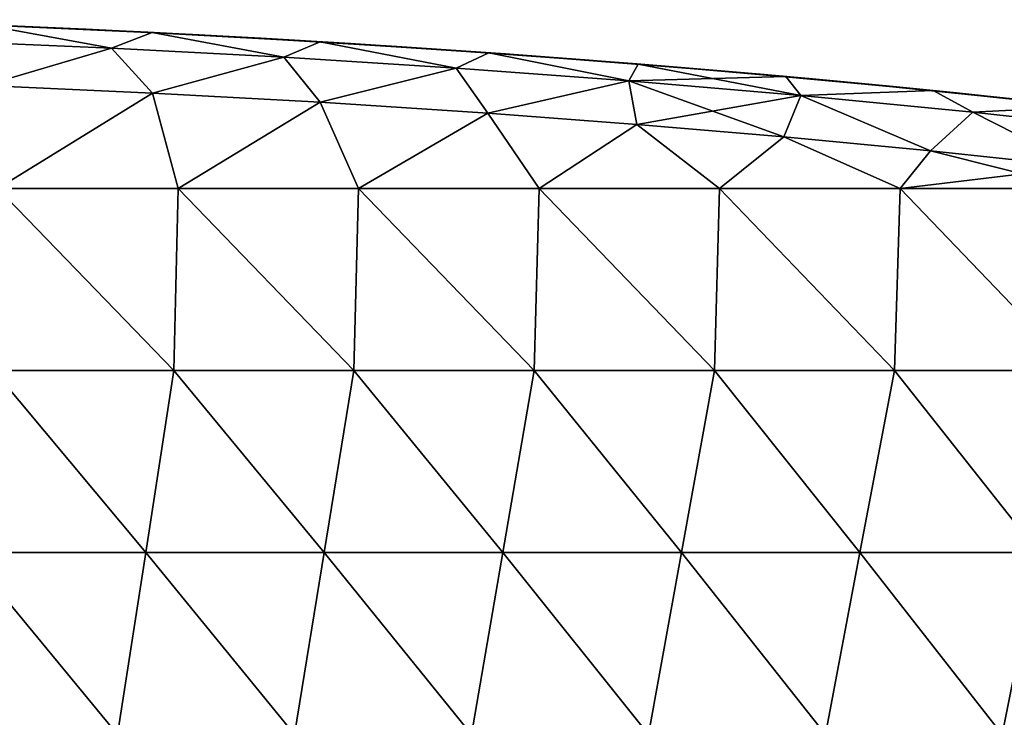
# Model space of a CAD drawing. Header units: millimetres. Extents: x -71 to 126, y -35 to 75.
# Tile 158 of 178: x 79 to 95, y 4 to 16. Entities that reach past the tile are written whole.
import ezdxf

# ---------------------------------------------------------------- set-up
doc = ezdxf.new("R2010")
doc.units = ezdxf.units.MM
doc.header["$LTSCALE"] = 52.536866
for name, color, linetype in [('10', 7, 'CONTINUOUS'), ('24', 7, 'CONTINUOUS'), ('414', 7, 'CONTINUOUS'), ('428', 7, 'CONTINUOUS'), ('7', 7, 'CONTINUOUS')]:
    doc.layers.add(name, color=color, linetype=linetype)

msp = doc.modelspace()

# ---------------------------------------------------------------- linework, layer by layer
at = {"layer": '10', "linetype": 'Continuous'}
for points in [[(75.977, 15.916, 3.453), (78.163, 15.833, 6.456), (78.875, 15.803, 3.453), (75.977, 15.916, 3.453)], [(75.977, 15.916, 3.453), (78.875, 15.803, 3.453), (76.608, 15.893, 0.45), (75.977, 15.916, 3.453)], [(76.167, 15.909, -2.553), (76.608, 15.893, 0.45), (79.066, 15.794, -2.553), (76.167, 15.909, -2.553)], [(76.167, 15.909, -2.553), (79.066, 15.794, -2.553), (78.427, 15.822, -5.556), (76.167, 15.909, -2.553)], [(79.264, 15.785, 9.459), (76.378, 15.901, 9.459), (77.971, 15.841, 12.462), (79.264, 15.785, 9.459)], [(76.378, 15.901, 9.459), (79.264, 15.785, 9.459), (78.163, 15.833, 6.456), (76.378, 15.901, 9.459)], [(76.608, 15.893, 0.45), (78.875, 15.803, 3.453), (79.514, 15.774, 0.45), (76.608, 15.893, 0.45)], [(76.608, 15.893, 0.45), (79.514, 15.774, 0.45), (79.066, 15.794, -2.553), (76.608, 15.893, 0.45)], [(77.009, 15.878, -8.559), (78.427, 15.822, -5.556), (79.896, 15.757, -8.559), (77.009, 15.878, -8.559)], [(77.009, 15.878, -8.559), (79.896, 15.757, -8.559), (78.263, 15.829, -11.562), (77.009, 15.878, -8.559)], [(80.423, 15.731, 15.465), (77.971, 15.841, 12.462), (77.561, 15.857, 15.465), (80.423, 15.731, 15.465)], [(80.423, 15.731, 15.465), (77.561, 15.857, 15.465), (78.213, 15.831, 16.714), (80.423, 15.731, 15.465)], [(80.915, 15.707, 12.462), (79.264, 15.785, 9.459), (77.971, 15.841, 12.462), (80.915, 15.707, 12.462)], [(80.915, 15.707, 12.462), (77.971, 15.841, 12.462), (80.423, 15.731, 15.465), (80.915, 15.707, 12.462)], [(78.263, 15.829, -11.562), (81.087, 15.698, -14.565), (78.115, 15.835, -14.565), (78.263, 15.829, -11.562)], [(81.087, 15.698, -14.565), (78.213, 15.831, -16.714), (78.115, 15.835, -14.565), (81.087, 15.698, -14.565)], [(78.163, 15.833, 6.456), (79.264, 15.785, 9.459), (81.052, 15.7, 6.456), (78.163, 15.833, 6.456)], [(78.163, 15.833, 6.456), (81.052, 15.7, 6.456), (78.875, 15.803, 3.453), (78.163, 15.833, 6.456)], [(80.989, 15.703, -16.557), (78.213, 15.831, -16.714), (81.087, 15.698, -14.565), (80.989, 15.703, -16.557)], [(80.989, 15.703, 16.557), (80.423, 15.731, 15.465), (78.213, 15.831, 16.714), (80.989, 15.703, 16.557)], [(78.263, 15.829, -11.562), (79.896, 15.757, -8.559), (81.265, 15.689, -11.562), (78.263, 15.829, -11.562)], [(78.263, 15.829, -11.562), (81.265, 15.689, -11.562), (81.087, 15.698, -14.565), (78.263, 15.829, -11.562)], [(78.427, 15.822, -5.556), (79.066, 15.794, -2.553), (81.314, 15.687, -5.556), (78.427, 15.822, -5.556)], [(78.427, 15.822, -5.556), (81.314, 15.687, -5.556), (79.896, 15.757, -8.559), (78.427, 15.822, -5.556)], [(78.875, 15.803, 3.453), (81.052, 15.7, 6.456), (81.767, 15.663, 3.453), (78.875, 15.803, 3.453)], [(78.875, 15.803, 3.453), (81.767, 15.663, 3.453), (79.514, 15.774, 0.45), (78.875, 15.803, 3.453)], [(79.066, 15.794, -2.553), (79.514, 15.774, 0.45), (81.961, 15.653, -2.553), (79.066, 15.794, -2.553)], [(79.066, 15.794, -2.553), (81.961, 15.653, -2.553), (81.314, 15.687, -5.556), (79.066, 15.794, -2.553)], [(82.146, 15.643, 9.459), (79.264, 15.785, 9.459), (80.915, 15.707, 12.462), (82.146, 15.643, 9.459)], [(79.264, 15.785, 9.459), (82.146, 15.643, 9.459), (81.052, 15.7, 6.456), (79.264, 15.785, 9.459)], [(79.514, 15.774, 0.45), (81.767, 15.663, 3.453), (82.414, 15.628, 0.45), (79.514, 15.774, 0.45)], [(79.514, 15.774, 0.45), (82.414, 15.628, 0.45), (81.961, 15.653, -2.553), (79.514, 15.774, 0.45)], [(79.896, 15.757, -8.559), (81.314, 15.687, -5.556), (82.779, 15.608, -8.559), (79.896, 15.757, -8.559)], [(79.896, 15.757, -8.559), (82.779, 15.608, -8.559), (81.265, 15.689, -11.562), (79.896, 15.757, -8.559)], [(83.281, 15.579, 15.465), (80.915, 15.707, 12.462), (80.423, 15.731, 15.465), (83.281, 15.579, 15.465)], [(83.281, 15.579, 15.465), (80.423, 15.731, 15.465), (80.989, 15.703, 16.557), (83.281, 15.579, 15.465)], [(83.854, 15.545, 12.462), (82.146, 15.643, 9.459), (80.915, 15.707, 12.462), (83.854, 15.545, 12.462)], [(83.854, 15.545, 12.462), (80.915, 15.707, 12.462), (83.281, 15.579, 15.465), (83.854, 15.545, 12.462)], [(83.761, 15.55, -16.4), (80.989, 15.703, -16.557), (81.087, 15.698, -14.565), (83.761, 15.55, -16.4)], [(83.761, 15.55, 16.4), (83.281, 15.579, 15.465), (80.989, 15.703, 16.557), (83.761, 15.55, 16.4)], [(81.052, 15.7, 6.456), (82.146, 15.643, 9.459), (83.937, 15.54, 6.456), (81.052, 15.7, 6.456)], [(81.052, 15.7, 6.456), (83.937, 15.54, 6.456), (81.767, 15.663, 3.453), (81.052, 15.7, 6.456)], [(81.265, 15.689, -11.562), (84.054, 15.533, -14.565), (81.087, 15.698, -14.565), (81.265, 15.689, -11.562)], [(84.054, 15.533, -14.565), (83.761, 15.55, -16.4), (81.087, 15.698, -14.565), (84.054, 15.533, -14.565)], [(81.265, 15.689, -11.562), (82.779, 15.608, -8.559), (84.261, 15.52, -11.562), (81.265, 15.689, -11.562)], [(81.265, 15.689, -11.562), (84.261, 15.52, -11.562), (84.054, 15.533, -14.565), (81.265, 15.689, -11.562)], [(81.314, 15.687, -5.556), (81.961, 15.653, -2.553), (84.196, 15.524, -5.556), (81.314, 15.687, -5.556)], [(81.314, 15.687, -5.556), (84.196, 15.524, -5.556), (82.779, 15.608, -8.559), (81.314, 15.687, -5.556)], [(81.767, 15.663, 3.453), (83.937, 15.54, 6.456), (84.655, 15.495, 3.453), (81.767, 15.663, 3.453)], [(81.767, 15.663, 3.453), (84.655, 15.495, 3.453), (82.414, 15.628, 0.45), (81.767, 15.663, 3.453)], [(81.961, 15.653, -2.553), (82.414, 15.628, 0.45), (84.851, 15.483, -2.553), (81.961, 15.653, -2.553)], [(81.961, 15.653, -2.553), (84.851, 15.483, -2.553), (84.196, 15.524, -5.556), (81.961, 15.653, -2.553)], [(85.023, 15.472, 9.459), (82.146, 15.643, 9.459), (83.854, 15.545, 12.462), (85.023, 15.472, 9.459)], [(82.146, 15.643, 9.459), (85.023, 15.472, 9.459), (83.937, 15.54, 6.456), (82.146, 15.643, 9.459)], [(82.414, 15.628, 0.45), (84.655, 15.495, 3.453), (85.31, 15.453, 0.45), (82.414, 15.628, 0.45)], [(82.414, 15.628, 0.45), (85.31, 15.453, 0.45), (84.851, 15.483, -2.553), (82.414, 15.628, 0.45)], [(82.779, 15.608, -8.559), (84.196, 15.524, -5.556), (85.657, 15.43, -8.559), (82.779, 15.608, -8.559)], [(82.779, 15.608, -8.559), (85.657, 15.43, -8.559), (84.261, 15.52, -11.562), (82.779, 15.608, -8.559)], [(86.133, 15.398, 15.465), (83.854, 15.545, 12.462), (83.281, 15.579, 15.465), (86.133, 15.398, 15.465)], [(86.133, 15.398, 15.465), (83.281, 15.579, 15.465), (83.761, 15.55, 16.4), (86.133, 15.398, 15.465)], [(86.54, 15.369, -16.243), (83.761, 15.55, -16.4), (84.054, 15.533, -14.565), (86.54, 15.369, -16.243)], [(86.54, 15.369, 16.243), (86.133, 15.398, 15.465), (83.761, 15.55, 16.4), (86.54, 15.369, 16.243)], [(86.787, 15.352, 12.462), (85.023, 15.472, 9.459), (83.854, 15.545, 12.462), (86.787, 15.352, 12.462)], [(86.787, 15.352, 12.462), (83.854, 15.545, 12.462), (86.133, 15.398, 15.465), (86.787, 15.352, 12.462)], [(83.937, 15.54, 6.456), (85.023, 15.472, 9.459), (86.816, 15.35, 6.456), (83.937, 15.54, 6.456)], [(83.937, 15.54, 6.456), (86.816, 15.35, 6.456), (84.655, 15.495, 3.453), (83.937, 15.54, 6.456)], [(84.261, 15.52, -11.562), (87.015, 15.335, -14.565), (84.054, 15.533, -14.565), (84.261, 15.52, -11.562)], [(87.015, 15.335, -14.565), (86.54, 15.369, -16.243), (84.054, 15.533, -14.565), (87.015, 15.335, -14.565)], [(84.196, 15.524, -5.556), (84.851, 15.483, -2.553), (87.073, 15.331, -5.556), (84.196, 15.524, -5.556)], [(84.196, 15.524, -5.556), (87.073, 15.331, -5.556), (85.657, 15.43, -8.559), (84.196, 15.524, -5.556)], [(84.261, 15.52, -11.562), (85.657, 15.43, -8.559), (87.252, 15.318, -11.562), (84.261, 15.52, -11.562)], [(84.261, 15.52, -11.562), (87.252, 15.318, -11.562), (87.015, 15.335, -14.565), (84.261, 15.52, -11.562)], [(84.655, 15.495, 3.453), (86.816, 15.35, 6.456), (87.537, 15.297, 3.453), (84.655, 15.495, 3.453)], [(84.655, 15.495, 3.453), (87.537, 15.297, 3.453), (85.31, 15.453, 0.45), (84.655, 15.495, 3.453)], [(84.851, 15.483, -2.553), (85.31, 15.453, 0.45), (87.736, 15.282, -2.553), (84.851, 15.483, -2.553)], [(84.851, 15.483, -2.553), (87.736, 15.282, -2.553), (87.073, 15.331, -5.556), (84.851, 15.483, -2.553)], [(87.894, 15.271, 9.459), (85.023, 15.472, 9.459), (86.787, 15.352, 12.462), (87.894, 15.271, 9.459)], [(85.023, 15.472, 9.459), (87.894, 15.271, 9.459), (86.816, 15.35, 6.456), (85.023, 15.472, 9.459)], [(85.31, 15.453, 0.45), (87.537, 15.297, 3.453), (88.2, 15.247, 0.45), (85.31, 15.453, 0.45)], [(85.31, 15.453, 0.45), (88.2, 15.247, 0.45), (87.736, 15.282, -2.553), (85.31, 15.453, 0.45)], [(85.657, 15.43, -8.559), (87.073, 15.331, -5.556), (88.529, 15.222, -8.559), (85.657, 15.43, -8.559)], [(85.657, 15.43, -8.559), (88.529, 15.222, -8.559), (87.252, 15.318, -11.562), (85.657, 15.43, -8.559)], [(88.981, 15.186, 15.465), (86.787, 15.352, 12.462), (86.133, 15.398, 15.465), (88.981, 15.186, 15.465)], [(88.981, 15.186, 15.465), (86.133, 15.398, 15.465), (86.54, 15.369, 16.243), (88.981, 15.186, 15.465)], [(89.004, 15.184, -16.104), (86.54, 15.369, -16.243), (87.015, 15.335, -14.565), (89.004, 15.184, -16.104)], [(89.004, 15.184, 16.104), (88.981, 15.186, 15.465), (86.54, 15.369, 16.243), (89.004, 15.184, 16.104)], [(89.715, 15.126, 12.462), (87.894, 15.271, 9.459), (86.787, 15.352, 12.462), (89.715, 15.126, 12.462)], [(89.715, 15.126, 12.462), (86.787, 15.352, 12.462), (88.981, 15.186, 15.465), (89.715, 15.126, 12.462)], [(86.816, 15.35, 6.456), (87.894, 15.271, 9.459), (89.689, 15.129, 6.456), (86.816, 15.35, 6.456)], [(86.816, 15.35, 6.456), (89.689, 15.129, 6.456), (87.537, 15.297, 3.453), (86.816, 15.35, 6.456)], [(87.252, 15.318, -11.562), (89.971, 15.105, -14.565), (87.015, 15.335, -14.565), (87.252, 15.318, -11.562)], [(89.971, 15.105, -14.565), (89.004, 15.184, -16.104), (87.015, 15.335, -14.565), (89.971, 15.105, -14.565)], [(87.073, 15.331, -5.556), (87.736, 15.282, -2.553), (89.945, 15.107, -5.556), (87.073, 15.331, -5.556)], [(87.073, 15.331, -5.556), (89.945, 15.107, -5.556), (88.529, 15.222, -8.559), (87.073, 15.331, -5.556)], [(87.252, 15.318, -11.562), (88.529, 15.222, -8.559), (90.236, 15.083, -11.562), (87.252, 15.318, -11.562)], [(87.252, 15.318, -11.562), (90.236, 15.083, -11.562), (89.971, 15.105, -14.565), (87.252, 15.318, -11.562)], [(87.537, 15.297, 3.453), (89.689, 15.129, 6.456), (90.414, 15.068, 3.453), (87.537, 15.297, 3.453)], [(87.537, 15.297, 3.453), (90.414, 15.068, 3.453), (88.2, 15.247, 0.45), (87.537, 15.297, 3.453)], [(87.736, 15.282, -2.553), (88.2, 15.247, 0.45), (90.615, 15.05, -2.553), (87.736, 15.282, -2.553)], [(87.736, 15.282, -2.553), (90.615, 15.05, -2.553), (89.945, 15.107, -5.556), (87.736, 15.282, -2.553)], [(90.76, 15.038, 9.459), (87.894, 15.271, 9.459), (89.715, 15.126, 12.462), (90.76, 15.038, 9.459)], [(87.894, 15.271, 9.459), (90.76, 15.038, 9.459), (89.689, 15.129, 6.456), (87.894, 15.271, 9.459)], [(88.2, 15.247, 0.45), (90.414, 15.068, 3.453), (91.084, 15.009, 0.45), (88.2, 15.247, 0.45)], [(88.2, 15.247, 0.45), (91.084, 15.009, 0.45), (90.615, 15.05, -2.553), (88.2, 15.247, 0.45)], [(88.529, 15.222, -8.559), (89.945, 15.107, -5.556), (91.396, 14.981, -8.559), (88.529, 15.222, -8.559)], [(88.529, 15.222, -8.559), (91.396, 14.981, -8.559), (90.236, 15.083, -11.562), (88.529, 15.222, -8.559)], [(91.822, 14.943, 15.465), (89.715, 15.126, 12.462), (88.981, 15.186, 15.465), (91.822, 14.943, 15.465)], [(91.822, 14.943, 15.465), (88.981, 15.186, 15.465), (91.444, 14.977, 15.966), (91.822, 14.943, 15.465)], [(91.444, 14.977, 15.966), (88.981, 15.186, 15.465), (89.004, 15.184, 16.104), (91.444, 14.977, 15.966)], [(91.444, 14.977, -15.966), (89.004, 15.184, -16.104), (89.971, 15.105, -14.565), (91.444, 14.977, -15.966)], [(89.689, 15.129, 6.456), (90.76, 15.038, 9.459), (92.557, 14.874, 6.456), (89.689, 15.129, 6.456)], [(89.689, 15.129, 6.456), (92.557, 14.874, 6.456), (90.414, 15.068, 3.453), (89.689, 15.129, 6.456)], [(92.636, 14.867, 12.462), (90.76, 15.038, 9.459), (89.715, 15.126, 12.462), (92.636, 14.867, 12.462)], [(92.636, 14.867, 12.462), (89.715, 15.126, 12.462), (91.822, 14.943, 15.465), (92.636, 14.867, 12.462)], [(89.945, 15.107, -5.556), (90.615, 15.05, -2.553), (92.81, 14.85, -5.556), (89.945, 15.107, -5.556)], [(89.945, 15.107, -5.556), (92.81, 14.85, -5.556), (91.396, 14.981, -8.559), (89.945, 15.107, -5.556)], [(90.236, 15.083, -11.562), (92.92, 14.839, -14.565), (89.971, 15.105, -14.565), (90.236, 15.083, -11.562)], [(92.92, 14.839, -14.565), (91.444, 14.977, -15.966), (89.971, 15.105, -14.565), (92.92, 14.839, -14.565)], [(90.236, 15.083, -11.562), (91.396, 14.981, -8.559), (93.214, 14.811, -11.562), (90.236, 15.083, -11.562)], [(90.236, 15.083, -11.562), (93.214, 14.811, -11.562), (92.92, 14.839, -14.565), (90.236, 15.083, -11.562)], [(90.414, 15.068, 3.453), (92.557, 14.874, 6.456), (93.284, 14.804, 3.453), (90.414, 15.068, 3.453)], [(90.414, 15.068, 3.453), (93.284, 14.804, 3.453), (91.084, 15.009, 0.45), (90.414, 15.068, 3.453)], [(90.615, 15.05, -2.553), (91.084, 15.009, 0.45), (93.488, 14.784, -2.553), (90.615, 15.05, -2.553)], [(90.615, 15.05, -2.553), (93.488, 14.784, -2.553), (92.81, 14.85, -5.556), (90.615, 15.05, -2.553)], [(93.62, 14.771, 9.459), (90.76, 15.038, 9.459), (92.636, 14.867, 12.462), (93.62, 14.771, 9.459)], [(90.76, 15.038, 9.459), (93.62, 14.771, 9.459), (92.557, 14.874, 6.456), (90.76, 15.038, 9.459)], [(91.084, 15.009, 0.45), (93.284, 14.804, 3.453), (93.962, 14.736, 0.45), (91.084, 15.009, 0.45)], [(91.084, 15.009, 0.45), (93.962, 14.736, 0.45), (93.488, 14.784, -2.553), (91.084, 15.009, 0.45)], [(91.396, 14.981, -8.559), (92.81, 14.85, -5.556), (94.257, 14.706, -8.559), (91.396, 14.981, -8.559)], [(91.396, 14.981, -8.559), (94.257, 14.706, -8.559), (93.214, 14.811, -11.562), (91.396, 14.981, -8.559)], [(93.874, 14.745, -15.828), (91.444, 14.977, -15.966), (92.92, 14.839, -14.565), (93.874, 14.745, -15.828)], [(93.874, 14.745, 15.828), (91.822, 14.943, 15.465), (91.444, 14.977, 15.966), (93.874, 14.745, 15.828)], [(94.658, 14.665, 15.465), (92.636, 14.867, 12.462), (91.822, 14.943, 15.465), (94.658, 14.665, 15.465)], [(94.658, 14.665, 15.465), (91.822, 14.943, 15.465), (93.874, 14.745, 15.828), (94.658, 14.665, 15.465)], [(92.557, 14.874, 6.456), (93.62, 14.771, 9.459), (95.419, 14.584, 6.456), (92.557, 14.874, 6.456)], [(92.557, 14.874, 6.456), (95.419, 14.584, 6.456), (93.284, 14.804, 3.453), (92.557, 14.874, 6.456)], [(95.551, 14.57, 12.462), (93.62, 14.771, 9.459), (92.636, 14.867, 12.462), (95.551, 14.57, 12.462)], [(95.551, 14.57, 12.462), (92.636, 14.867, 12.462), (94.658, 14.665, 15.465), (95.551, 14.57, 12.462)], [(92.81, 14.85, -5.556), (93.488, 14.784, -2.553), (95.669, 14.557, -5.556), (92.81, 14.85, -5.556)], [(92.81, 14.85, -5.556), (95.669, 14.557, -5.556), (94.257, 14.706, -8.559), (92.81, 14.85, -5.556)], [(93.214, 14.811, -11.562), (95.863, 14.536, -14.565), (92.92, 14.839, -14.565), (93.214, 14.811, -11.562)], [(95.863, 14.536, -14.565), (93.874, 14.745, -15.828), (92.92, 14.839, -14.565), (95.863, 14.536, -14.565)], [(93.214, 14.811, -11.562), (94.257, 14.706, -8.559), (96.186, 14.5, -11.562), (93.214, 14.811, -11.562)], [(93.214, 14.811, -11.562), (96.186, 14.5, -11.562), (95.863, 14.536, -14.565), (93.214, 14.811, -11.562)], [(93.284, 14.804, 3.453), (95.419, 14.584, 6.456), (96.149, 14.504, 3.453), (93.284, 14.804, 3.453)], [(93.284, 14.804, 3.453), (96.149, 14.504, 3.453), (93.962, 14.736, 0.45), (93.284, 14.804, 3.453)], [(93.488, 14.784, -2.553), (93.962, 14.736, 0.45), (96.354, 14.481, -2.553), (93.488, 14.784, -2.553)], [(93.488, 14.784, -2.553), (96.354, 14.481, -2.553), (95.669, 14.557, -5.556), (93.488, 14.784, -2.553)], [(96.473, 14.468, 9.459), (93.62, 14.771, 9.459), (95.551, 14.57, 12.462), (96.473, 14.468, 9.459)], [(93.62, 14.771, 9.459), (96.473, 14.468, 9.459), (95.419, 14.584, 6.456), (93.62, 14.771, 9.459)], [(96.356, 14.481, -15.688), (93.874, 14.745, -15.828), (95.863, 14.536, -14.565), (96.356, 14.481, -15.688)], [(96.356, 14.481, 15.688), (94.658, 14.665, 15.465), (93.874, 14.745, 15.828), (96.356, 14.481, 15.688)], [(93.962, 14.736, 0.45), (96.149, 14.504, 3.453), (96.834, 14.427, 0.45), (93.962, 14.736, 0.45)], [(93.962, 14.736, 0.45), (96.834, 14.427, 0.45), (96.354, 14.481, -2.553), (93.962, 14.736, 0.45)], [(94.257, 14.706, -8.559), (95.669, 14.557, -5.556), (97.111, 14.395, -8.559), (94.257, 14.706, -8.559)], [(94.257, 14.706, -8.559), (97.111, 14.395, -8.559), (96.186, 14.5, -11.562), (94.257, 14.706, -8.559)], [(97.487, 14.351, 15.465), (95.551, 14.57, 12.462), (94.658, 14.665, 15.465), (97.487, 14.351, 15.465)], [(97.487, 14.351, 15.465), (94.658, 14.665, 15.465), (96.356, 14.481, 15.688), (97.487, 14.351, 15.465)]]:
    msp.add_3dface(points, dxfattribs=at)
at = {"layer": '24', "linetype": 'Continuous'}
for points in [[(78.213, 15.831, -16.714), (80.316, 15.445, -17.301), (77.469, 15.569, -17.462), (78.213, 15.831, -16.714)], [(78.213, 15.831, -16.714), (80.989, 15.703, -16.557), (80.316, 15.445, -17.301), (78.213, 15.831, -16.714)], [(80.989, 15.703, -16.557), (83.162, 15.295, -17.139), (80.316, 15.445, -17.301), (80.989, 15.703, -16.557)], [(80.989, 15.703, -16.557), (83.761, 15.55, -16.4), (83.162, 15.295, -17.139), (80.989, 15.703, -16.557)], [(80.316, 15.445, -17.301), (78.229, 14.832, -17.713), (77.469, 15.569, -17.462), (80.316, 15.445, -17.301)], [(80.995, 14.705, -17.556), (78.229, 14.832, -17.713), (80.316, 15.445, -17.301), (80.995, 14.705, -17.556)], [(83.162, 15.295, -17.139), (80.995, 14.705, -17.556), (80.316, 15.445, -17.301), (83.162, 15.295, -17.139)], [(83.761, 15.55, -16.4), (86.006, 15.115, -16.978), (83.162, 15.295, -17.139), (83.761, 15.55, -16.4)], [(83.761, 15.55, -16.4), (86.54, 15.369, -16.243), (86.006, 15.115, -16.978), (83.761, 15.55, -16.4)], [(83.758, 14.552, -17.399), (80.995, 14.705, -17.556), (83.162, 15.295, -17.139), (83.758, 14.552, -17.399)], [(86.006, 15.115, -16.978), (83.758, 14.552, -17.399), (83.162, 15.295, -17.139), (86.006, 15.115, -16.978)], [(86.54, 15.369, -16.243), (88.849, 14.906, -16.816), (86.006, 15.115, -16.978), (86.54, 15.369, -16.243)], [(86.54, 15.369, -16.243), (89.004, 15.184, -16.104), (88.849, 14.906, -16.816), (86.54, 15.369, -16.243)], [(86.527, 14.372, -17.241), (83.758, 14.552, -17.399), (86.006, 15.115, -16.978), (86.527, 14.372, -17.241)], [(88.849, 14.906, -16.816), (86.527, 14.372, -17.241), (86.006, 15.115, -16.978), (88.849, 14.906, -16.816)], [(89.004, 15.184, -16.104), (91.444, 14.977, -15.966), (88.849, 14.906, -16.816), (89.004, 15.184, -16.104)], [(91.444, 14.977, -15.966), (91.69, 14.664, -16.655), (88.849, 14.906, -16.816), (91.444, 14.977, -15.966)], [(91.444, 14.977, -15.966), (93.874, 14.745, -15.828), (91.69, 14.664, -16.655), (91.444, 14.977, -15.966)], [(88.981, 14.187, -17.102), (86.527, 14.372, -17.241), (88.849, 14.906, -16.816), (88.981, 14.187, -17.102)], [(91.69, 14.664, -16.655), (88.981, 14.187, -17.102), (88.849, 14.906, -16.816), (91.69, 14.664, -16.655)], [(91.411, 13.981, -16.964), (88.981, 14.187, -17.102), (91.69, 14.664, -16.655), (91.411, 13.981, -16.964)], [(93.83, 13.751, -16.827), (91.411, 13.981, -16.964), (91.69, 14.664, -16.655), (93.83, 13.751, -16.827)], [(93.874, 14.745, -15.828), (94.527, 14.388, -16.494), (91.69, 14.664, -16.655), (93.874, 14.745, -15.828)], [(94.527, 14.388, -16.494), (93.83, 13.751, -16.827), (91.69, 14.664, -16.655), (94.527, 14.388, -16.494)], [(93.874, 14.745, -15.828), (96.356, 14.481, -15.688), (94.527, 14.388, -16.494), (93.874, 14.745, -15.828)], [(96.356, 14.481, -15.688), (97.362, 14.075, -16.333), (94.527, 14.388, -16.494), (96.356, 14.481, -15.688)], [(96.301, 13.487, -16.686), (93.83, 13.751, -16.827), (94.527, 14.388, -16.494), (96.301, 13.487, -16.686)], [(97.362, 14.075, -16.333), (96.301, 13.487, -16.686), (94.527, 14.388, -16.494), (97.362, 14.075, -16.333)]]:
    msp.add_3dface(points, dxfattribs=at)
at = {"layer": '414', "linetype": 'Continuous'}
for points in [[(78.229, 14.832, 17.713), (78.44, 13.127, 17.701), (80.995, 14.705, 17.556), (78.229, 14.832, 17.713)], [(78.44, 13.127, 17.701), (81.417, 13.127, 17.532), (80.995, 14.705, 17.556), (78.44, 13.127, 17.701)], [(80.995, 14.705, 17.556), (81.417, 13.127, 17.532), (83.758, 14.552, 17.399), (80.995, 14.705, 17.556)], [(81.417, 13.127, 17.532), (84.394, 13.127, 17.363), (83.758, 14.552, 17.399), (81.417, 13.127, 17.532)], [(83.758, 14.552, 17.399), (84.394, 13.127, 17.363), (86.527, 14.372, 17.241), (83.758, 14.552, 17.399)], [(84.394, 13.127, 17.363), (87.371, 13.127, 17.193), (86.527, 14.372, 17.241), (84.394, 13.127, 17.363)], [(86.527, 14.372, 17.241), (87.371, 13.127, 17.193), (88.981, 14.187, 17.102), (86.527, 14.372, 17.241)], [(87.371, 13.127, 17.193), (90.348, 13.127, 17.024), (88.981, 14.187, 17.102), (87.371, 13.127, 17.193)], [(88.981, 14.187, 17.102), (90.348, 13.127, 17.024), (91.411, 13.981, 16.964), (88.981, 14.187, 17.102)], [(90.348, 13.127, 17.024), (93.325, 13.127, 16.855), (91.411, 13.981, 16.964), (90.348, 13.127, 17.024)], [(91.411, 13.981, 16.964), (93.325, 13.127, 16.855), (93.83, 13.751, 16.827), (91.411, 13.981, 16.964)], [(93.325, 13.127, 16.855), (96.302, 13.127, 16.686), (93.83, 13.751, 16.827), (93.325, 13.127, 16.855)], [(93.83, 13.751, 16.827), (96.302, 13.127, 16.686), (96.301, 13.487, 16.686), (93.83, 13.751, 16.827)], [(78.371, 10.124, 17.705), (81.344, 10.124, 17.536), (78.44, 13.127, 17.701), (78.371, 10.124, 17.705)], [(78.44, 13.127, 17.701), (81.344, 10.124, 17.536), (81.417, 13.127, 17.532), (78.44, 13.127, 17.701)], [(81.344, 10.124, 17.536), (84.317, 10.124, 17.367), (81.417, 13.127, 17.532), (81.344, 10.124, 17.536)], [(81.417, 13.127, 17.532), (84.317, 10.124, 17.367), (84.394, 13.127, 17.363), (81.417, 13.127, 17.532)], [(84.317, 10.124, 17.367), (87.289, 10.124, 17.198), (84.394, 13.127, 17.363), (84.317, 10.124, 17.367)], [(84.394, 13.127, 17.363), (87.289, 10.124, 17.198), (87.371, 13.127, 17.193), (84.394, 13.127, 17.363)], [(87.289, 10.124, 17.198), (90.262, 10.124, 17.029), (87.371, 13.127, 17.193), (87.289, 10.124, 17.198)], [(87.371, 13.127, 17.193), (90.262, 10.124, 17.029), (90.348, 13.127, 17.024), (87.371, 13.127, 17.193)], [(90.262, 10.124, 17.029), (93.234, 10.124, 16.861), (90.348, 13.127, 17.024), (90.262, 10.124, 17.029)], [(90.348, 13.127, 17.024), (93.234, 10.124, 16.861), (93.325, 13.127, 16.855), (90.348, 13.127, 17.024)], [(93.234, 10.124, 16.861), (96.207, 10.124, 16.692), (93.325, 13.127, 16.855), (93.234, 10.124, 16.861)], [(93.325, 13.127, 16.855), (96.207, 10.124, 16.692), (96.302, 13.127, 16.686), (93.325, 13.127, 16.855)], [(77.936, 7.121, 17.729), (80.882, 7.121, 17.562), (78.371, 10.124, 17.705), (77.936, 7.121, 17.729)], [(78.371, 10.124, 17.705), (80.882, 7.121, 17.562), (81.344, 10.124, 17.536), (78.371, 10.124, 17.705)], [(80.882, 7.121, 17.562), (83.827, 7.121, 17.395), (81.344, 10.124, 17.536), (80.882, 7.121, 17.562)], [(81.344, 10.124, 17.536), (83.827, 7.121, 17.395), (84.317, 10.124, 17.367), (81.344, 10.124, 17.536)], [(83.827, 7.121, 17.395), (86.773, 7.121, 17.227), (84.317, 10.124, 17.367), (83.827, 7.121, 17.395)], [(84.317, 10.124, 17.367), (86.773, 7.121, 17.227), (87.289, 10.124, 17.198), (84.317, 10.124, 17.367)], [(86.773, 7.121, 17.227), (89.718, 7.121, 17.06), (87.289, 10.124, 17.198), (86.773, 7.121, 17.227)], [(87.289, 10.124, 17.198), (89.718, 7.121, 17.06), (90.262, 10.124, 17.029), (87.289, 10.124, 17.198)], [(89.718, 7.121, 17.06), (92.664, 7.121, 16.893), (90.262, 10.124, 17.029), (89.718, 7.121, 17.06)], [(90.262, 10.124, 17.029), (92.664, 7.121, 16.893), (93.234, 10.124, 16.861), (90.262, 10.124, 17.029)], [(92.664, 7.121, 16.893), (95.609, 7.121, 16.726), (93.234, 10.124, 16.861), (92.664, 7.121, 16.893)], [(93.234, 10.124, 16.861), (95.609, 7.121, 16.726), (96.207, 10.124, 16.692), (93.234, 10.124, 16.861)], [(77.502, 4.118, 17.754), (80.42, 4.118, 17.588), (77.936, 7.121, 17.729), (77.502, 4.118, 17.754)], [(77.936, 7.121, 17.729), (80.42, 4.118, 17.588), (80.882, 7.121, 17.562), (77.936, 7.121, 17.729)], [(80.42, 4.118, 17.588), (83.338, 4.118, 17.423), (80.882, 7.121, 17.562), (80.42, 4.118, 17.588)], [(80.882, 7.121, 17.562), (83.338, 4.118, 17.423), (83.827, 7.121, 17.395), (80.882, 7.121, 17.562)], [(83.338, 4.118, 17.423), (86.256, 4.118, 17.257), (83.827, 7.121, 17.395), (83.338, 4.118, 17.423)], [(83.827, 7.121, 17.395), (86.256, 4.118, 17.257), (86.773, 7.121, 17.227), (83.827, 7.121, 17.395)], [(86.256, 4.118, 17.257), (89.175, 4.118, 17.091), (86.773, 7.121, 17.227), (86.256, 4.118, 17.257)], [(86.773, 7.121, 17.227), (89.175, 4.118, 17.091), (89.718, 7.121, 17.06), (86.773, 7.121, 17.227)], [(89.175, 4.118, 17.091), (92.093, 4.118, 16.925), (89.718, 7.121, 17.06), (89.175, 4.118, 17.091)], [(89.718, 7.121, 17.06), (92.093, 4.118, 16.925), (92.664, 7.121, 16.893), (89.718, 7.121, 17.06)], [(92.093, 4.118, 16.925), (95.011, 4.118, 16.76), (92.664, 7.121, 16.893), (92.093, 4.118, 16.925)], [(92.664, 7.121, 16.893), (95.011, 4.118, 16.76), (95.609, 7.121, 16.726), (92.664, 7.121, 16.893)], [(95.011, 4.118, 16.76), (97.93, 4.118, 16.594), (95.609, 7.121, 16.726), (95.011, 4.118, 16.76)]]:
    msp.add_3dface(points, dxfattribs=at)
at = {"layer": '428', "linetype": 'Continuous'}
for points in [[(78.213, 15.831, 16.714), (77.469, 15.569, 17.462), (80.316, 15.445, 17.301), (78.213, 15.831, 16.714)], [(80.989, 15.703, 16.557), (78.213, 15.831, 16.714), (80.316, 15.445, 17.301), (80.989, 15.703, 16.557)], [(80.989, 15.703, 16.557), (80.316, 15.445, 17.301), (83.162, 15.295, 17.139), (80.989, 15.703, 16.557)], [(83.761, 15.55, 16.4), (80.989, 15.703, 16.557), (83.162, 15.295, 17.139), (83.761, 15.55, 16.4)], [(77.469, 15.569, 17.462), (78.229, 14.832, 17.713), (80.316, 15.445, 17.301), (77.469, 15.569, 17.462)], [(78.229, 14.832, 17.713), (80.995, 14.705, 17.556), (80.316, 15.445, 17.301), (78.229, 14.832, 17.713)], [(80.316, 15.445, 17.301), (80.995, 14.705, 17.556), (83.162, 15.295, 17.139), (80.316, 15.445, 17.301)], [(83.761, 15.55, 16.4), (83.162, 15.295, 17.139), (86.006, 15.115, 16.978), (83.761, 15.55, 16.4)], [(86.54, 15.369, 16.243), (83.761, 15.55, 16.4), (86.006, 15.115, 16.978), (86.54, 15.369, 16.243)], [(80.995, 14.705, 17.556), (83.758, 14.552, 17.399), (83.162, 15.295, 17.139), (80.995, 14.705, 17.556)], [(83.162, 15.295, 17.139), (83.758, 14.552, 17.399), (86.006, 15.115, 16.978), (83.162, 15.295, 17.139)], [(86.54, 15.369, 16.243), (86.006, 15.115, 16.978), (88.849, 14.906, 16.816), (86.54, 15.369, 16.243)], [(89.004, 15.184, 16.104), (86.54, 15.369, 16.243), (88.849, 14.906, 16.816), (89.004, 15.184, 16.104)], [(83.758, 14.552, 17.399), (86.527, 14.372, 17.241), (86.006, 15.115, 16.978), (83.758, 14.552, 17.399)], [(86.006, 15.115, 16.978), (86.527, 14.372, 17.241), (88.849, 14.906, 16.816), (86.006, 15.115, 16.978)], [(89.004, 15.184, 16.104), (88.849, 14.906, 16.816), (91.69, 14.664, 16.655), (89.004, 15.184, 16.104)], [(91.444, 14.977, 15.966), (89.004, 15.184, 16.104), (91.69, 14.664, 16.655), (91.444, 14.977, 15.966)], [(93.874, 14.745, 15.828), (91.444, 14.977, 15.966), (91.69, 14.664, 16.655), (93.874, 14.745, 15.828)], [(86.527, 14.372, 17.241), (88.981, 14.187, 17.102), (88.849, 14.906, 16.816), (86.527, 14.372, 17.241)], [(88.981, 14.187, 17.102), (91.411, 13.981, 16.964), (88.849, 14.906, 16.816), (88.981, 14.187, 17.102)], [(88.849, 14.906, 16.816), (91.411, 13.981, 16.964), (91.69, 14.664, 16.655), (88.849, 14.906, 16.816)], [(91.411, 13.981, 16.964), (93.83, 13.751, 16.827), (91.69, 14.664, 16.655), (91.411, 13.981, 16.964)], [(93.874, 14.745, 15.828), (91.69, 14.664, 16.655), (94.527, 14.388, 16.494), (93.874, 14.745, 15.828)], [(91.69, 14.664, 16.655), (93.83, 13.751, 16.827), (94.527, 14.388, 16.494), (91.69, 14.664, 16.655)], [(96.356, 14.481, 15.688), (93.874, 14.745, 15.828), (94.527, 14.388, 16.494), (96.356, 14.481, 15.688)], [(96.356, 14.481, 15.688), (94.527, 14.388, 16.494), (97.362, 14.075, 16.333), (96.356, 14.481, 15.688)], [(93.83, 13.751, 16.827), (96.301, 13.487, 16.686), (94.527, 14.388, 16.494), (93.83, 13.751, 16.827)], [(94.527, 14.388, 16.494), (96.301, 13.487, 16.686), (97.362, 14.075, 16.333), (94.527, 14.388, 16.494)]]:
    msp.add_3dface(points, dxfattribs=at)
at = {"layer": '7', "linetype": 'Continuous'}
for points in [[(80.995, 14.705, -17.556), (78.44, 13.127, -17.701), (78.229, 14.832, -17.713), (80.995, 14.705, -17.556)], [(81.417, 13.127, -17.532), (78.44, 13.127, -17.701), (80.995, 14.705, -17.556), (81.417, 13.127, -17.532)], [(83.758, 14.552, -17.399), (81.417, 13.127, -17.532), (80.995, 14.705, -17.556), (83.758, 14.552, -17.399)], [(84.394, 13.127, -17.363), (81.417, 13.127, -17.532), (83.758, 14.552, -17.399), (84.394, 13.127, -17.363)], [(86.527, 14.372, -17.241), (84.394, 13.127, -17.363), (83.758, 14.552, -17.399), (86.527, 14.372, -17.241)], [(87.371, 13.127, -17.193), (84.394, 13.127, -17.363), (86.527, 14.372, -17.241), (87.371, 13.127, -17.193)], [(88.981, 14.187, -17.102), (87.371, 13.127, -17.193), (86.527, 14.372, -17.241), (88.981, 14.187, -17.102)], [(90.348, 13.127, -17.024), (87.371, 13.127, -17.193), (88.981, 14.187, -17.102), (90.348, 13.127, -17.024)], [(91.411, 13.981, -16.964), (90.348, 13.127, -17.024), (88.981, 14.187, -17.102), (91.411, 13.981, -16.964)], [(93.325, 13.127, -16.855), (90.348, 13.127, -17.024), (91.411, 13.981, -16.964), (93.325, 13.127, -16.855)], [(93.83, 13.751, -16.827), (93.325, 13.127, -16.855), (91.411, 13.981, -16.964), (93.83, 13.751, -16.827)], [(96.301, 13.487, -16.686), (93.325, 13.127, -16.855), (93.83, 13.751, -16.827), (96.301, 13.487, -16.686)], [(96.302, 13.127, -16.686), (93.325, 13.127, -16.855), (96.301, 13.487, -16.686), (96.302, 13.127, -16.686)], [(78.371, 10.124, -17.705), (78.44, 13.127, -17.701), (81.344, 10.124, -17.536), (78.371, 10.124, -17.705)], [(78.44, 13.127, -17.701), (81.417, 13.127, -17.532), (81.344, 10.124, -17.536), (78.44, 13.127, -17.701)], [(81.344, 10.124, -17.536), (81.417, 13.127, -17.532), (84.317, 10.124, -17.367), (81.344, 10.124, -17.536)], [(81.417, 13.127, -17.532), (84.394, 13.127, -17.363), (84.317, 10.124, -17.367), (81.417, 13.127, -17.532)], [(84.317, 10.124, -17.367), (84.394, 13.127, -17.363), (87.289, 10.124, -17.198), (84.317, 10.124, -17.367)], [(84.394, 13.127, -17.363), (87.371, 13.127, -17.193), (87.289, 10.124, -17.198), (84.394, 13.127, -17.363)], [(87.289, 10.124, -17.198), (87.371, 13.127, -17.193), (90.262, 10.124, -17.029), (87.289, 10.124, -17.198)], [(87.371, 13.127, -17.193), (90.348, 13.127, -17.024), (90.262, 10.124, -17.029), (87.371, 13.127, -17.193)], [(90.262, 10.124, -17.029), (90.348, 13.127, -17.024), (93.234, 10.124, -16.861), (90.262, 10.124, -17.029)], [(90.348, 13.127, -17.024), (93.325, 13.127, -16.855), (93.234, 10.124, -16.861), (90.348, 13.127, -17.024)], [(93.234, 10.124, -16.861), (93.325, 13.127, -16.855), (96.207, 10.124, -16.692), (93.234, 10.124, -16.861)], [(93.325, 13.127, -16.855), (96.302, 13.127, -16.686), (96.207, 10.124, -16.692), (93.325, 13.127, -16.855)], [(77.936, 7.121, -17.729), (78.371, 10.124, -17.705), (80.882, 7.121, -17.562), (77.936, 7.121, -17.729)], [(78.371, 10.124, -17.705), (81.344, 10.124, -17.536), (80.882, 7.121, -17.562), (78.371, 10.124, -17.705)], [(80.882, 7.121, -17.562), (81.344, 10.124, -17.536), (83.827, 7.121, -17.395), (80.882, 7.121, -17.562)], [(81.344, 10.124, -17.536), (84.317, 10.124, -17.367), (83.827, 7.121, -17.395), (81.344, 10.124, -17.536)], [(83.827, 7.121, -17.395), (84.317, 10.124, -17.367), (86.773, 7.121, -17.227), (83.827, 7.121, -17.395)], [(84.317, 10.124, -17.367), (87.289, 10.124, -17.198), (86.773, 7.121, -17.227), (84.317, 10.124, -17.367)], [(86.773, 7.121, -17.227), (87.289, 10.124, -17.198), (89.718, 7.121, -17.06), (86.773, 7.121, -17.227)], [(87.289, 10.124, -17.198), (90.262, 10.124, -17.029), (89.718, 7.121, -17.06), (87.289, 10.124, -17.198)], [(89.718, 7.121, -17.06), (90.262, 10.124, -17.029), (92.664, 7.121, -16.893), (89.718, 7.121, -17.06)], [(90.262, 10.124, -17.029), (93.234, 10.124, -16.861), (92.664, 7.121, -16.893), (90.262, 10.124, -17.029)], [(92.664, 7.121, -16.893), (93.234, 10.124, -16.861), (95.609, 7.121, -16.726), (92.664, 7.121, -16.893)], [(93.234, 10.124, -16.861), (96.207, 10.124, -16.692), (95.609, 7.121, -16.726), (93.234, 10.124, -16.861)], [(77.502, 4.118, -17.754), (77.936, 7.121, -17.729), (80.42, 4.118, -17.588), (77.502, 4.118, -17.754)], [(77.936, 7.121, -17.729), (80.882, 7.121, -17.562), (80.42, 4.118, -17.588), (77.936, 7.121, -17.729)], [(80.42, 4.118, -17.588), (80.882, 7.121, -17.562), (83.338, 4.118, -17.423), (80.42, 4.118, -17.588)], [(80.882, 7.121, -17.562), (83.827, 7.121, -17.395), (83.338, 4.118, -17.423), (80.882, 7.121, -17.562)], [(83.338, 4.118, -17.423), (83.827, 7.121, -17.395), (86.256, 4.118, -17.257), (83.338, 4.118, -17.423)], [(83.827, 7.121, -17.395), (86.773, 7.121, -17.227), (86.256, 4.118, -17.257), (83.827, 7.121, -17.395)], [(86.256, 4.118, -17.257), (86.773, 7.121, -17.227), (89.175, 4.118, -17.091), (86.256, 4.118, -17.257)], [(86.773, 7.121, -17.227), (89.718, 7.121, -17.06), (89.175, 4.118, -17.091), (86.773, 7.121, -17.227)], [(89.175, 4.118, -17.091), (89.718, 7.121, -17.06), (92.093, 4.118, -16.925), (89.175, 4.118, -17.091)], [(89.718, 7.121, -17.06), (92.664, 7.121, -16.893), (92.093, 4.118, -16.925), (89.718, 7.121, -17.06)], [(92.093, 4.118, -16.925), (92.664, 7.121, -16.893), (95.011, 4.118, -16.76), (92.093, 4.118, -16.925)], [(92.664, 7.121, -16.893), (95.609, 7.121, -16.726), (95.011, 4.118, -16.76), (92.664, 7.121, -16.893)], [(95.011, 4.118, -16.76), (95.609, 7.121, -16.726), (97.93, 4.118, -16.594), (95.011, 4.118, -16.76)]]:
    msp.add_3dface(points, dxfattribs=at)

doc.saveas('drawing.dxf')
